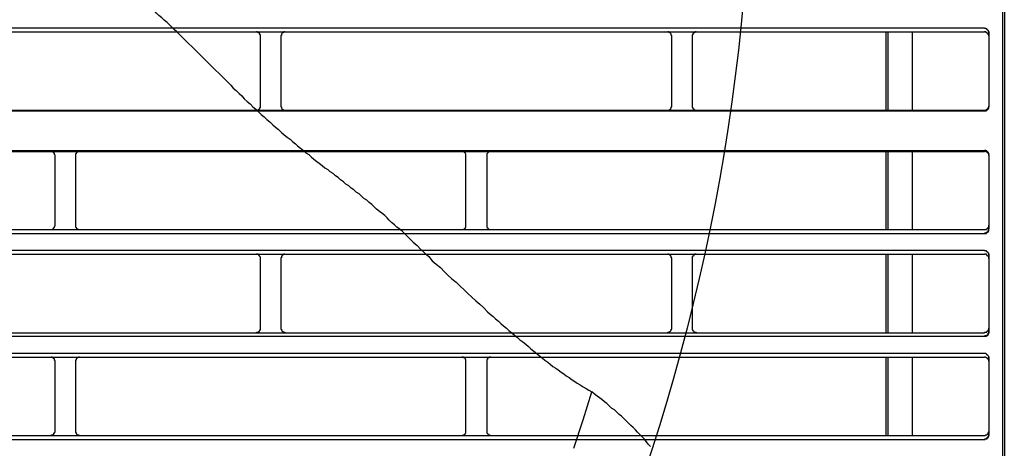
# Model space of a CAD drawing. Header units: millimetres. Extents: x 50532 to 99257, y 49161 to 61325.
# Tile 162 of 256: x 76456 to 76499, y 51814 to 51833. Entities that reach past the tile are written whole.
import ezdxf

# ---------------------------------------------------------------- set-up
doc = ezdxf.new("R2010")
doc.units = ezdxf.units.MM
doc.layers.add('AQUAREA', color=7, linetype='Continuous')

# ---------------------------------------------------------------- blocks, each defined once
blk = doc.blocks.new('SPLIT')
at = {"layer": 'AQUAREA'}
for points in [[(24880.07, -305.76), (24880.07, -1597.66)], [(24879.86, -362.67), (24879.86, -916.3)], [(24780.25, -665.77), (24779.9, -665.49), (24779.62, -665.21), (24779.34, -664.93), (24779.06, -664.65), (24778.71, -664.37), (24778.43, -664.09), (24778.08, -663.81), (24777.8, -663.53), (24777.52, -663.25), (24777.17, -662.97), (24776.89, -662.69), (24776.54, -662.41), (24776.26, -662.2), (24775.91, -661.92), (24775.63, -661.64), (24775.28, -661.36)], [(24308.59, -665.28), (24877.69, -665.28)], [(24308.59, -665.77), (24877.69, -665.77)], [(24780.25, -665.77), (24786.76, -672.21)], [(24790.33, -666.26), (24790.33, -666.26), (24790.33, -666.19), (24790.33, -666.12), (24790.26, -666.12), (24790.26, -666.05), (24790.26, -665.98), (24790.19, -665.98), (24790.19, -665.91), (24790.12, -665.91), (24790.12, -665.84), (24790.05, -665.84), (24789.98, -665.84), (24789.98, -665.77), (24789.91, -665.77), (24789.84, -665.77)], [(24790.33, -674.73), (24790.33, -666.26)], [(24793.27, -665.77), (24793.27, -665.77), (24793.2, -665.77), (24793.13, -665.77), (24793.13, -665.84), (24793.06, -665.84), (24792.99, -665.84), (24792.99, -665.91), (24792.92, -665.91), (24792.92, -665.98), (24792.85, -666.05), (24792.85, -666.12), (24792.85, -666.19), (24792.78, -666.19), (24792.78, -666.26)], [(24792.78, -666.26), (24792.78, -674.73)], [(24839.96, -666.26), (24839.96, -666.26), (24839.96, -666.19), (24839.89, -666.19), (24839.89, -666.12), (24839.89, -666.05), (24839.82, -665.98), (24839.82, -665.91), (24839.75, -665.91), (24839.75, -665.84), (24839.68, -665.84), (24839.61, -665.84), (24839.61, -665.77), (24839.54, -665.77), (24839.47, -665.77)], [(24839.96, -674.73), (24839.96, -666.26)], [(24842.9, -665.77), (24842.9, -665.77), (24842.83, -665.77), (24842.76, -665.77), (24842.76, -665.84), (24842.69, -665.84), (24842.62, -665.84), (24842.62, -665.91), (24842.55, -665.91), (24842.55, -665.98), (24842.48, -665.98), (24842.48, -666.05), (24842.48, -666.12), (24842.41, -666.12), (24842.41, -666.19), (24842.41, -666.26)], [(24842.41, -666.26), (24842.41, -674.73)], [(24865.79, -665.77), (24865.79, -675.22)], [(24866, -665.77), (24866, -675.22)], [(24868.94, -665.77), (24868.94, -675.22)], [(24878.18, -665.84), (24878.18, -665.84), (24878.18, -665.77), (24878.18, -665.7), (24878.11, -665.7), (24878.11, -665.63), (24878.11, -665.56), (24878.04, -665.56), (24878.04, -665.49), (24877.97, -665.49), (24877.97, -665.42), (24877.9, -665.42), (24877.83, -665.42), (24877.83, -665.35), (24877.76, -665.35), (24877.69, -665.35)], [(24878.18, -665.84), (24878.18, -665.84), (24878.18, -665.77), (24878.18, -665.7), (24878.11, -665.7), (24878.11, -665.63), (24878.11, -665.56), (24878.04, -665.56), (24878.04, -665.49), (24877.97, -665.49), (24877.97, -665.42), (24877.9, -665.42), (24877.83, -665.42), (24877.83, -665.35), (24877.76, -665.35), (24877.69, -665.35)], [(24878.18, -666.26), (24878.18, -666.26), (24878.18, -666.19), (24878.18, -666.12), (24878.11, -666.12), (24878.11, -666.05), (24878.11, -665.98), (24878.04, -665.98), (24878.04, -665.91), (24877.97, -665.91), (24877.97, -665.84), (24877.9, -665.84), (24877.83, -665.84), (24877.83, -665.77), (24877.76, -665.77), (24877.69, -665.77)], [(24878.18, -665.77), (24878.18, -674.8)], [(24786.76, -672.21), (24787.04, -672.56), (24787.39, -672.84), (24787.74, -673.19), (24788.09, -673.47), (24788.37, -673.82), (24788.72, -674.17), (24789.07, -674.45), (24789.42, -674.8), (24789.77, -675.08), (24790.12, -675.43), (24790.4, -675.71), (24790.75, -675.99), (24791.1, -676.34), (24791.45, -676.62), (24791.8, -676.97), (24792.15, -677.25), (24792.5, -677.53), (24792.85, -677.88), (24793.2, -678.16), (24793.55, -678.44)], [(24308.59, -675.22), (24877.69, -675.22)], [(24308.59, -675.29), (24877.69, -675.29)], [(24789.84, -675.22), (24789.84, -675.22), (24789.91, -675.22), (24789.98, -675.22), (24789.98, -675.15), (24790.05, -675.15), (24790.12, -675.15), (24790.12, -675.08), (24790.19, -675.08), (24790.19, -675.01), (24790.26, -675.01), (24790.26, -674.94), (24790.26, -674.87), (24790.33, -674.87), (24790.33, -674.8), (24790.33, -674.73)], [(24792.78, -674.73), (24792.78, -674.73), (24792.78, -674.8), (24792.85, -674.8), (24792.85, -674.87), (24792.85, -674.94), (24792.92, -675.01), (24792.92, -675.08), (24792.99, -675.08), (24792.99, -675.15), (24793.06, -675.15), (24793.13, -675.15), (24793.13, -675.22), (24793.2, -675.22), (24793.27, -675.22)], [(24839.47, -675.22), (24839.47, -675.22), (24839.54, -675.22), (24839.61, -675.22), (24839.61, -675.15), (24839.68, -675.15), (24839.75, -675.15), (24839.75, -675.08), (24839.82, -675.08), (24839.82, -675.01), (24839.89, -674.94), (24839.89, -674.87), (24839.89, -674.8), (24839.96, -674.8), (24839.96, -674.73)], [(24842.41, -674.73), (24842.41, -674.73), (24842.41, -674.8), (24842.41, -674.87), (24842.48, -674.87), (24842.48, -674.94), (24842.48, -675.01), (24842.55, -675.01), (24842.55, -675.08), (24842.62, -675.08), (24842.62, -675.15), (24842.69, -675.15), (24842.76, -675.15), (24842.76, -675.22), (24842.83, -675.22), (24842.9, -675.22)], [(24877.69, -675.22), (24877.69, -675.22), (24877.76, -675.22), (24877.83, -675.22), (24877.83, -675.15), (24877.9, -675.15), (24877.97, -675.15), (24877.97, -675.08), (24878.04, -675.08), (24878.04, -675.01), (24878.11, -675.01), (24878.11, -674.94), (24878.11, -674.87), (24878.18, -674.87), (24878.18, -674.8), (24878.18, -674.73)], [(24877.69, -675.29), (24877.69, -675.29), (24877.76, -675.29), (24877.83, -675.29), (24877.9, -675.29), (24877.9, -675.22), (24877.97, -675.22), (24878.04, -675.15), (24878.11, -675.08), (24878.11, -675.01), (24878.18, -675.01), (24878.18, -674.94), (24878.18, -674.87), (24878.18, -674.8)], [(24793.55, -678.44), (24793.9, -678.72), (24794.18, -679), (24794.53, -679.28), (24794.81, -679.49), (24795.16, -679.77), (24795.51, -680.05), (24795.79, -680.33), (24796.14, -680.54), (24796.42, -680.82), (24796.77, -681.1), (24797.12, -681.38), (24797.4, -681.59), (24797.75, -681.87), (24798.1, -682.15), (24798.45, -682.36), (24798.73, -682.64)], [(24308.59, -680.05), (24877.69, -680.05)], [(24308.59, -680.19), (24877.69, -680.19)], [(24765.55, -680.68), (24765.55, -680.68), (24765.55, -680.61), (24765.48, -680.54), (24765.48, -680.47), (24765.48, -680.4), (24765.41, -680.4), (24765.41, -680.33), (24765.34, -680.33), (24765.34, -680.26), (24765.27, -680.26), (24765.27, -680.19), (24765.2, -680.19), (24765.13, -680.19), (24765.06, -680.19)], [(24768.49, -680.19), (24768.49, -680.19), (24768.42, -680.19), (24768.35, -680.19), (24768.28, -680.19), (24768.28, -680.26), (24768.21, -680.26), (24768.14, -680.26), (24768.14, -680.33), (24768.07, -680.33), (24768.07, -680.4), (24768.07, -680.47), (24768, -680.47), (24768, -680.54), (24768, -680.61), (24768, -680.68)], [(24815.11, -680.68), (24815.11, -680.68), (24815.11, -680.61), (24815.11, -680.54), (24815.11, -680.47), (24815.04, -680.47), (24815.04, -680.4), (24815.04, -680.33), (24814.97, -680.33), (24814.97, -680.26), (24814.9, -680.26), (24814.83, -680.19), (24814.76, -680.19), (24814.69, -680.19), (24814.62, -680.19)], [(24818.12, -680.19), (24818.12, -680.19), (24818.05, -680.19), (24817.98, -680.19), (24817.91, -680.19), (24817.84, -680.26), (24817.77, -680.26), (24817.77, -680.33), (24817.7, -680.33), (24817.7, -680.4), (24817.63, -680.47), (24817.63, -680.54), (24817.63, -680.61), (24817.63, -680.68)], [(24865.79, -680.19), (24865.79, -689.57)], [(24866, -680.19), (24866, -689.57)], [(24868.94, -680.19), (24868.94, -689.57)], [(24878.18, -680.54), (24878.18, -680.54), (24878.18, -680.47), (24878.18, -680.4), (24878.11, -680.4), (24878.11, -680.33), (24878.11, -680.26), (24878.04, -680.26), (24878.04, -680.19), (24877.97, -680.19), (24877.97, -680.12), (24877.9, -680.12), (24877.83, -680.12), (24877.83, -680.05), (24877.76, -680.05), (24877.69, -680.05)], [(24878.18, -680.68), (24878.18, -680.68), (24878.18, -680.61), (24878.18, -680.54), (24878.18, -680.47), (24878.11, -680.47), (24878.11, -680.4), (24878.11, -680.33), (24878.04, -680.33), (24878.04, -680.26), (24877.97, -680.26), (24877.9, -680.26), (24877.9, -680.19), (24877.83, -680.19), (24877.76, -680.19), (24877.69, -680.19)], [(24878.18, -680.54), (24878.18, -689.5)], [(24765.55, -689.08), (24765.55, -680.68)], [(24768, -680.68), (24768, -689.08)], [(24815.11, -689.08), (24815.11, -680.68)], [(24817.63, -680.68), (24817.63, -689.08)], [(24804.05, -686.84), (24803.77, -686.56), (24803.42, -686.35), (24803.14, -686.07), (24802.79, -685.86), (24802.51, -685.58), (24802.23, -685.3), (24801.88, -685.09), (24801.6, -684.81), (24801.25, -684.6), (24800.97, -684.32), (24800.62, -684.11), (24800.34, -683.83), (24799.99, -683.62), (24799.71, -683.34), (24799.36, -683.13), (24799.08, -682.85), (24798.73, -682.64)], [(24808.25, -690.62), (24807.97, -690.34), (24807.69, -690.06), (24807.41, -689.78), (24807.06, -689.5), (24806.78, -689.29), (24806.5, -689.01), (24806.15, -688.73), (24805.87, -688.45), (24805.59, -688.17), (24805.31, -687.89), (24804.96, -687.61), (24804.68, -687.4), (24804.33, -687.12), (24804.05, -686.84)], [(24308.59, -689.57), (24877.69, -689.57)], [(24308.59, -690.06), (24877.69, -690.06)], [(24765.06, -689.57), (24765.06, -689.57), (24765.13, -689.57), (24765.2, -689.57), (24765.27, -689.57), (24765.27, -689.5), (24765.34, -689.5), (24765.34, -689.43), (24765.41, -689.43), (24765.41, -689.36), (24765.48, -689.36), (24765.48, -689.29), (24765.48, -689.22), (24765.55, -689.15), (24765.55, -689.08)], [(24768, -689.08), (24768, -689.08), (24768, -689.15), (24768, -689.22), (24768, -689.29), (24768.07, -689.29), (24768.07, -689.36), (24768.07, -689.43), (24768.14, -689.43), (24768.14, -689.5), (24768.21, -689.5), (24768.28, -689.5), (24768.28, -689.57), (24768.35, -689.57), (24768.42, -689.57), (24768.49, -689.57)], [(24814.62, -689.57), (24814.62, -689.57), (24814.69, -689.57), (24814.76, -689.57), (24814.83, -689.57), (24814.9, -689.5), (24814.97, -689.5), (24814.97, -689.43), (24815.04, -689.43), (24815.04, -689.36), (24815.11, -689.29), (24815.11, -689.22), (24815.11, -689.15), (24815.11, -689.08)], [(24817.63, -689.08), (24817.63, -689.08), (24817.63, -689.15), (24817.63, -689.22), (24817.63, -689.29), (24817.63, -689.36), (24817.7, -689.36), (24817.7, -689.43), (24817.77, -689.43), (24817.77, -689.5), (24817.84, -689.5), (24817.91, -689.57), (24817.98, -689.57), (24818.05, -689.57), (24818.12, -689.57)], [(24877.69, -689.57), (24877.69, -689.57), (24877.76, -689.57), (24877.83, -689.57), (24877.9, -689.57), (24877.9, -689.5), (24877.97, -689.5), (24878.04, -689.5), (24878.04, -689.43), (24878.11, -689.43), (24878.11, -689.36), (24878.11, -689.29), (24878.18, -689.29), (24878.18, -689.22), (24878.18, -689.15), (24878.18, -689.08)], [(24877.69, -689.99), (24877.69, -689.99), (24877.76, -689.99), (24877.83, -689.99), (24877.9, -689.99), (24877.9, -689.92), (24877.97, -689.92), (24878.04, -689.92), (24878.04, -689.85), (24878.11, -689.85), (24878.11, -689.78), (24878.11, -689.71), (24878.18, -689.71), (24878.18, -689.64), (24878.18, -689.57), (24878.18, -689.5)], [(24877.69, -690.06), (24877.69, -690.06), (24877.76, -690.06), (24877.83, -690.06), (24877.9, -690.06), (24877.9, -689.99), (24877.97, -689.99), (24878.04, -689.92), (24878.11, -689.92), (24878.11, -689.85), (24878.11, -689.78), (24878.18, -689.78), (24878.18, -689.71), (24878.18, -689.64), (24878.18, -689.57)], [(24808.25, -690.62), (24808.74, -691.11), (24809.23, -691.53), (24809.65, -691.95), (24810.14, -692.44), (24810.63, -692.86), (24811.05, -693.35), (24811.54, -693.77), (24812.03, -694.19), (24812.52, -694.68), (24812.94, -695.1), (24813.43, -695.52), (24813.92, -695.94), (24814.41, -696.43), (24814.9, -696.85), (24815.32, -697.27), (24815.81, -697.76), (24816.3, -698.18), (24816.79, -698.6), (24817.28, -699.02), (24817.7, -699.51)], [(24308.59, -692.09), (24877.69, -692.09)], [(24878.18, -692.65), (24878.18, -692.65), (24878.18, -692.58), (24878.18, -692.51), (24878.18, -692.44), (24878.11, -692.44), (24878.11, -692.37), (24878.04, -692.37), (24878.04, -692.3), (24877.97, -692.3), (24877.97, -692.23), (24877.9, -692.23), (24877.9, -692.16), (24877.83, -692.16), (24877.76, -692.16), (24877.69, -692.16)], [(24878.18, -692.65), (24878.18, -692.65), (24878.18, -692.58), (24878.18, -692.51), (24878.18, -692.44), (24878.11, -692.44), (24878.11, -692.37), (24878.04, -692.37), (24878.04, -692.3), (24877.97, -692.3), (24877.97, -692.23), (24877.9, -692.23), (24877.9, -692.16), (24877.83, -692.16), (24877.76, -692.16), (24877.69, -692.16)], [(24308.59, -692.58), (24877.69, -692.58)], [(24790.33, -693.07), (24790.33, -693.07), (24790.33, -693), (24790.33, -692.93), (24790.26, -692.86), (24790.26, -692.79), (24790.19, -692.79), (24790.19, -692.72), (24790.12, -692.72), (24790.12, -692.65), (24790.05, -692.65), (24790.05, -692.58), (24789.98, -692.58), (24789.91, -692.58), (24789.84, -692.58)], [(24790.33, -701.47), (24790.33, -693.07)], [(24793.27, -692.58), (24793.27, -692.58), (24793.2, -692.58), (24793.13, -692.58), (24793.06, -692.65), (24792.99, -692.65), (24792.99, -692.72), (24792.92, -692.72), (24792.92, -692.79), (24792.85, -692.79), (24792.85, -692.86), (24792.85, -692.93), (24792.85, -693), (24792.78, -693), (24792.78, -693.07)], [(24792.78, -693.07), (24792.78, -701.47)], [(24839.96, -693.07), (24839.96, -693.07), (24839.96, -693), (24839.89, -693), (24839.89, -692.93), (24839.89, -692.86), (24839.89, -692.79), (24839.82, -692.79), (24839.82, -692.72), (24839.75, -692.72), (24839.75, -692.65), (24839.68, -692.65), (24839.61, -692.58), (24839.54, -692.58), (24839.47, -692.58)], [(24839.96, -701.47), (24839.96, -693.07)], [(24842.9, -692.58), (24842.9, -692.58), (24842.83, -692.58), (24842.76, -692.58), (24842.69, -692.58), (24842.69, -692.65), (24842.62, -692.65), (24842.62, -692.72), (24842.55, -692.72), (24842.55, -692.79), (24842.48, -692.79), (24842.48, -692.86), (24842.41, -692.86), (24842.41, -692.93), (24842.41, -693), (24842.41, -693.07)], [(24842.41, -693.07), (24842.41, -701.47)], [(24865.79, -692.58), (24865.79, -702.03)], [(24866, -692.58), (24866, -702.03)], [(24868.94, -692.58), (24868.94, -702.03)], [(24878.18, -693.07), (24878.18, -693.07), (24878.18, -693), (24878.18, -692.93), (24878.18, -692.86), (24878.11, -692.86), (24878.11, -692.79), (24878.04, -692.79), (24878.04, -692.72), (24877.97, -692.72), (24877.97, -692.65), (24877.9, -692.65), (24877.9, -692.58), (24877.83, -692.58), (24877.76, -692.58), (24877.69, -692.58)], [(24878.18, -692.58), (24878.18, -702.03)], [(24878.18, -692.65), (24878.18, -701.89)], [(24817.7, -699.51), (24818.05, -699.79), (24818.4, -700.07), (24818.68, -700.35), (24819.03, -700.63), (24819.31, -700.91), (24819.66, -701.19), (24820.01, -701.47), (24820.29, -701.75), (24820.64, -702.03), (24820.99, -702.31), (24821.34, -702.59), (24821.62, -702.87), (24821.97, -703.15), (24822.32, -703.43), (24822.67, -703.71), (24822.95, -703.99), (24823.3, -704.27), (24823.65, -704.55), (24824, -704.83), (24824.35, -705.11)], [(24308.59, -702.03), (24877.69, -702.03)], [(24789.84, -702.03), (24789.84, -702.03), (24789.84, -701.96), (24789.91, -701.96), (24789.98, -701.96), (24790.05, -701.96), (24790.12, -701.89), (24790.19, -701.89), (24790.19, -701.82), (24790.26, -701.82), (24790.26, -701.75), (24790.26, -701.68), (24790.33, -701.68), (24790.33, -701.61), (24790.33, -701.54), (24790.33, -701.47)], [(24792.78, -701.47), (24792.78, -701.54), (24792.78, -701.61), (24792.85, -701.61), (24792.85, -701.68), (24792.85, -701.75), (24792.92, -701.75), (24792.92, -701.82), (24792.99, -701.89), (24793.06, -701.89), (24793.06, -701.96), (24793.13, -701.96), (24793.2, -701.96), (24793.27, -701.96), (24793.27, -702.03)], [(24839.47, -702.03), (24839.47, -702.03), (24839.47, -701.96), (24839.54, -701.96), (24839.61, -701.96), (24839.68, -701.96), (24839.68, -701.89), (24839.75, -701.89), (24839.82, -701.82), (24839.82, -701.75), (24839.89, -701.75), (24839.89, -701.68), (24839.89, -701.61), (24839.96, -701.61), (24839.96, -701.54), (24839.96, -701.47)], [(24842.41, -701.47), (24842.41, -701.54), (24842.41, -701.61), (24842.41, -701.68), (24842.48, -701.68), (24842.48, -701.75), (24842.48, -701.82), (24842.55, -701.82), (24842.55, -701.89), (24842.62, -701.89), (24842.62, -701.96), (24842.69, -701.96), (24842.76, -701.96), (24842.83, -701.96), (24842.9, -701.96), (24842.9, -702.03)], [(24877.69, -702.03), (24877.69, -702.03), (24877.69, -701.96), (24877.76, -701.96), (24877.83, -701.96), (24877.9, -701.96), (24877.97, -701.96), (24877.97, -701.89), (24878.04, -701.89), (24878.04, -701.82), (24878.11, -701.82), (24878.11, -701.75), (24878.11, -701.68), (24878.18, -701.68), (24878.18, -701.61), (24878.18, -701.54), (24878.18, -701.47)], [(24877.69, -702.45), (24877.69, -702.45), (24877.76, -702.38), (24877.83, -702.38), (24877.9, -702.38), (24877.97, -702.38), (24877.97, -702.31), (24878.04, -702.31), (24878.04, -702.24), (24878.11, -702.24), (24878.11, -702.17), (24878.11, -702.1), (24878.18, -702.1), (24878.18, -702.03), (24878.18, -701.96), (24878.18, -701.89)], [(24877.69, -702.45), (24877.69, -702.45), (24877.76, -702.45), (24877.83, -702.45), (24877.9, -702.45), (24877.97, -702.38), (24878.04, -702.38), (24878.04, -702.31), (24878.11, -702.31), (24878.11, -702.24), (24878.11, -702.17), (24878.18, -702.17), (24878.18, -702.1), (24878.18, -702.03), (24878.18, -701.96)], [(24308.59, -702.45), (24877.69, -702.45)], [(24308.59, -704.48), (24877.69, -704.48)], [(24308.59, -704.97), (24877.69, -704.97)], [(24765.55, -705.46), (24765.55, -705.46), (24765.55, -705.39), (24765.48, -705.39), (24765.48, -705.32), (24765.48, -705.25), (24765.48, -705.18), (24765.41, -705.18), (24765.41, -705.11), (24765.34, -705.11), (24765.34, -705.04), (24765.27, -705.04), (24765.2, -705.04), (24765.2, -704.97), (24765.13, -704.97), (24765.06, -704.97)], [(24765.55, -713.93), (24765.55, -705.46)], [(24768.49, -704.97), (24768.49, -704.97), (24768.42, -704.97), (24768.35, -704.97), (24768.28, -705.04), (24768.21, -705.04), (24768.21, -705.11), (24768.14, -705.11), (24768.14, -705.18), (24768.07, -705.18), (24768.07, -705.25), (24768.07, -705.32), (24768, -705.32), (24768, -705.39), (24768, -705.46)], [(24768, -705.46), (24768, -713.93)], [(24815.11, -705.46), (24815.11, -705.46), (24815.11, -705.39), (24815.11, -705.32), (24815.11, -705.25), (24815.04, -705.25), (24815.04, -705.18), (24814.97, -705.11), (24814.9, -705.04), (24814.83, -705.04), (24814.83, -704.97), (24814.76, -704.97), (24814.69, -704.97), (24814.62, -704.97)], [(24815.11, -713.93), (24815.11, -705.46)], [(24818.12, -704.97), (24818.12, -704.97), (24818.05, -704.97), (24817.98, -704.97), (24817.91, -704.97), (24817.91, -705.04), (24817.84, -705.04), (24817.77, -705.04), (24817.77, -705.11), (24817.7, -705.11), (24817.7, -705.18), (24817.7, -705.25), (24817.63, -705.25), (24817.63, -705.32), (24817.63, -705.39), (24817.63, -705.46)], [(24817.63, -705.46), (24817.63, -713.93)], [(24824.35, -705.11), (24824.63, -705.32), (24824.98, -705.6), (24825.26, -705.81), (24825.61, -706.09), (24825.96, -706.3), (24826.24, -706.51), (24826.59, -706.79), (24826.94, -707), (24827.22, -707.21), (24827.57, -707.42), (24827.92, -707.7), (24828.27, -707.91), (24828.55, -708.12), (24828.9, -708.33), (24829.25, -708.54), (24829.6, -708.75), (24829.95, -708.96), (24830.3, -709.17)], [(24865.79, -704.97), (24865.79, -714.42)], [(24866, -704.97), (24866, -714.42)], [(24868.94, -704.97), (24868.94, -714.42)], [(24878.18, -705.04), (24878.18, -705.04), (24878.18, -704.97), (24878.18, -704.9), (24878.11, -704.83), (24878.11, -704.76), (24878.04, -704.76), (24878.04, -704.69), (24877.97, -704.69), (24877.97, -704.62), (24877.9, -704.62), (24877.83, -704.55), (24877.76, -704.55), (24877.69, -704.55)], [(24878.18, -705.04), (24878.18, -705.04), (24878.18, -704.97), (24878.18, -704.9), (24878.11, -704.83), (24878.11, -704.76), (24878.04, -704.76), (24878.04, -704.69), (24877.97, -704.69), (24877.97, -704.62), (24877.9, -704.62), (24877.83, -704.55), (24877.76, -704.55), (24877.69, -704.55)], [(24878.18, -705.46), (24878.18, -705.46), (24878.18, -705.39), (24878.18, -705.32), (24878.11, -705.25), (24878.11, -705.18), (24878.04, -705.18), (24878.04, -705.11), (24877.97, -705.11), (24877.97, -705.04), (24877.9, -705.04), (24877.83, -704.97), (24877.76, -704.97), (24877.69, -704.97)], [(24878.18, -704.97), (24878.18, -714.42)], [(24878.18, -705.04), (24878.18, -714.35)], [(24828.13, -715.96), (24829.25, -712.53), (24830.3, -709.17)], [(24837.37, -715.75), (24837.09, -715.47), (24836.88, -715.19), (24836.6, -714.84), (24836.32, -714.56), (24836.11, -714.28), (24835.83, -714), (24835.55, -713.72), (24835.27, -713.44), (24834.99, -713.23), (24834.71, -712.95), (24834.43, -712.67), (24834.15, -712.39), (24833.87, -712.11), (24833.59, -711.9), (24833.31, -711.62), (24833.03, -711.34), (24832.68, -711.13), (24832.4, -710.85), (24832.12, -710.57), (24831.84, -710.36), (24831.49, -710.08), (24831.21, -709.87), (24830.93, -709.66), (24830.58, -709.38), (24830.3, -709.17)], [(24308.59, -714.42), (24877.69, -714.42)], [(24308.59, -714.91), (24877.69, -714.91)], [(24765.06, -714.42), (24765.06, -714.42), (24765.13, -714.42), (24765.13, -714.35), (24765.2, -714.35), (24765.27, -714.35), (24765.27, -714.28), (24765.34, -714.28), (24765.41, -714.28), (24765.41, -714.21), (24765.41, -714.14), (24765.48, -714.14), (24765.48, -714.07), (24765.48, -714), (24765.55, -714), (24765.55, -713.93)], [(24768, -713.93), (24768, -713.93), (24768, -714), (24768, -714.07), (24768.07, -714.07), (24768.07, -714.14), (24768.07, -714.21), (24768.14, -714.21), (24768.14, -714.28), (24768.21, -714.28), (24768.21, -714.35), (24768.28, -714.35), (24768.35, -714.35), (24768.42, -714.35), (24768.42, -714.42), (24768.49, -714.42)], [(24814.62, -714.42), (24814.62, -714.42), (24814.69, -714.42), (24814.76, -714.42), (24814.76, -714.35), (24814.83, -714.35), (24814.9, -714.35), (24814.9, -714.28), (24814.97, -714.28), (24814.97, -714.21), (24815.04, -714.21), (24815.04, -714.14), (24815.11, -714.14), (24815.11, -714.07), (24815.11, -714), (24815.11, -713.93)], [(24817.63, -713.93), (24817.63, -713.93), (24817.63, -714), (24817.63, -714.07), (24817.63, -714.14), (24817.7, -714.14), (24817.7, -714.21), (24817.77, -714.21), (24817.77, -714.28), (24817.84, -714.28), (24817.84, -714.35), (24817.91, -714.35), (24817.98, -714.35), (24817.98, -714.42), (24818.05, -714.42), (24818.12, -714.42)], [(24877.69, -714.42), (24877.69, -714.42), (24877.76, -714.42), (24877.83, -714.35), (24877.9, -714.35), (24877.97, -714.35), (24877.97, -714.28), (24878.04, -714.28), (24878.04, -714.21), (24878.11, -714.21), (24878.11, -714.14), (24878.11, -714.07), (24878.18, -714.07), (24878.18, -714), (24878.18, -713.93)], [(24877.69, -714.84), (24877.69, -714.84), (24877.76, -714.84), (24877.83, -714.84), (24877.83, -714.77), (24877.9, -714.77), (24877.97, -714.77), (24877.97, -714.7), (24878.04, -714.7), (24878.04, -714.63), (24878.11, -714.63), (24878.11, -714.56), (24878.11, -714.49), (24878.18, -714.49), (24878.18, -714.42), (24878.18, -714.35)], [(24877.69, -714.91), (24877.69, -714.91), (24877.76, -714.91), (24877.76, -714.84), (24877.83, -714.84), (24877.9, -714.84), (24877.97, -714.84), (24877.97, -714.77), (24878.04, -714.77), (24878.04, -714.7), (24878.11, -714.7), (24878.11, -714.63), (24878.11, -714.56), (24878.18, -714.56), (24878.18, -714.49), (24878.18, -714.42)]]:
    blk.add_lwpolyline(points, dxfattribs=at)
blk.add_open_spline([(24849.6, -639.5), (24849.6, -502.51), (24738.55, -391.46), (24601.57, -391.46), (24464.58, -391.46), (24353.54, -502.51), (24353.54, -639.5), (24353.54, -776.48), (24464.58, -887.53), (24601.57, -887.53), (24738.55, -887.53), (24849.6, -776.48), (24849.6, -639.5)], degree=3, knots=[0, 0, 0, 0, 1, 1, 1, 2, 2, 2, 3, 3, 3, 4, 4, 4, 4], dxfattribs=at)

msp = doc.modelspace()

# ---------------------------------------------------------------- block references
at = {"lineweight": 13, "xscale": 0.3627524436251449, "yscale": 0.3627524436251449, "zscale": 0.3627524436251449}
msp.add_blockref('SPLIT', (67473.663, 52073.924, 0), dxfattribs=at)

doc.saveas('drawing.dxf')
